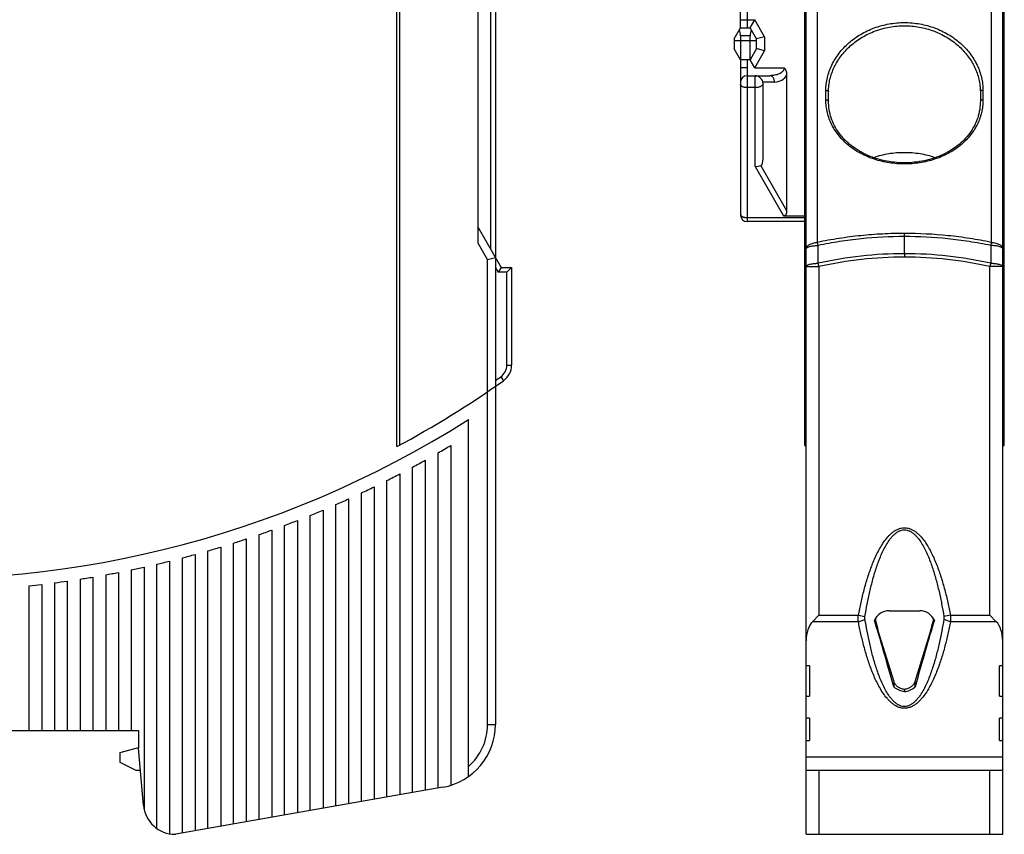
# Model space of a CAD drawing. Header units: millimetres. Extents: x 0 to 420, y 0 to 297.
# Tile 3 of 31: x 88 to 149, y 159 to 210. Entities that reach past the tile are written whole.
import ezdxf

# ---------------------------------------------------------------- set-up
doc = ezdxf.new("R2010")
doc.units = ezdxf.units.MM
doc.header["$LTSCALE"] = 23.1
doc.layers.add('T-EM12-T00-2DXF_CONTINUOUS_LINE', color=7, linetype='CONTINUOUS')
doc.layers.add('T-EM12-TXX-2DXF_CONTINUOUS_LINE', color=7, linetype='CONTINUOUS')

msp = doc.modelspace()

# ---------------------------------------------------------------- linework, layer by layer
at = {"layer": 'T-EM12-T00-2DXF_CONTINUOUS_LINE', "color": 7, "linetype": 'Continuous'}
for p, q in [((136.8757, 159.1299), (136.8757, 255.9849)), ((149.1757, 159.1299), (149.1757, 255.9849)), ((111.2685, 183.4109), (111.2685, 254.5882)), ((111.4417, 183.504), (111.4417, 254.4592)), ((136.7757, 254.4592), (136.7757, 183.504)), ((149.2757, 183.504), (149.2757, 254.4592)), ((116.3417, 196.1299), (116.3417, 253.6466)), ((117.4417, 234.3639), (117.4417, 166.0128)), ((138.2757, 205.0307), (138.2757, 205.6209)), ((147.7757, 205.6209), (147.7757, 205.0307)), ((116.3417, 197.1299), (117.785, 194.6299)), ((143.0256, 195.4843), (143.0256, 195.2717)), ((117.4417, 195.2246), (116.9417, 195.0907)), ((117.785, 194.6299), (117.6118, 194.3299)), ((117.785, 194.6299), (118.4417, 194.6299)), ((118.4417, 194.6299), (118.1417, 194.3299)), ((118.4417, 194.6299), (118.4417, 188.5101)), ((115.7417, 162.7402), (115.7417, 185.0974)), ((113.8417, 162.0216), (113.8417, 183.0114)), ((114.6417, 183.481), (114.6417, 162.1971)), ((113.0417, 182.5571), (113.0417, 161.8806)), ((112.2417, 161.7395), (112.2417, 182.1176)), ((110.6417, 161.4574), (110.6417, 181.2818)), ((111.4417, 181.6926), (111.4417, 161.5985)), ((109.8417, 180.8849), (109.8417, 161.3163)), ((108.2417, 180.1316), (108.2417, 161.0342)), ((109.0417, 161.1753), (109.0417, 180.5016)), ((106.6417, 179.4306), (106.6417, 160.7521)), ((107.4417, 160.8932), (107.4417, 179.7747)), ((105.0417, 178.7802), (105.0417, 160.47)), ((105.8417, 160.611), (105.8417, 179.0992)), ((103.4417, 178.1788), (103.4417, 160.1878)), ((104.2417, 160.3289), (104.2417, 178.4735)), ((101.8417, 177.6248), (101.8417, 159.9057)), ((102.6417, 160.0468), (102.6417, 177.8959)), ((99.4417, 159.4825), (99.4417, 176.8801)), ((100.2417, 177.117), (100.2417, 159.6236)), ((101.0417, 159.7647), (101.0417, 177.3652)), ((97.0417, 176.2357), (97.0417, 159.1617)), ((97.8417, 159.2004), (97.8417, 176.4395)), ((98.6417, 176.6543), (98.6417, 159.3415)), ((94.6417, 175.6886), (94.6417, 165.6299)), ((95.4417, 175.8603), (95.4417, 160.7085)), ((96.2417, 159.4972), (96.2417, 176.0426)), ((90.6417, 174.9863), (90.6417, 165.6299)), ((91.4417, 175.1061), (91.4417, 165.6299)), ((92.2417, 175.2362), (92.2417, 165.6299)), ((93.0417, 175.3766), (93.0417, 165.6299)), ((93.8417, 175.5274), (93.8417, 165.6299)), ((88.2417, 174.6877), (88.2417, 165.6299)), ((89.0417, 174.7771), (89.0417, 165.6299)), ((89.8417, 174.8766), (89.8417, 165.6299)), ((137.6757, 172.8442), (137.2757, 172.4442)), ((142.0687, 173.1299), (143.9826, 173.1299)), ((148.7757, 172.4442), (148.3757, 172.8442)), ((142.3767, 168.6812), (141.3716, 171.9299)), ((144.6798, 171.9299), (143.6746, 168.6812)), ((137.0757, 169.6854), (136.8757, 169.6854)), ((137.0757, 169.6854), (137.0757, 167.7801)), ((149.1757, 169.6854), (148.9757, 169.6854)), ((148.9757, 167.7801), (148.9757, 169.6854)), ((136.8757, 167.7801), (137.0757, 167.7801)), ((143.0257, 168.2031), (143.0257, 168.077)), ((148.9757, 167.7801), (149.1757, 167.7801)), ((137.0757, 166.3945), (136.8757, 166.3945)), ((137.0757, 166.3945), (137.0757, 165.0089)), ((149.1757, 166.3945), (148.9757, 166.3945)), ((148.9757, 165.0089), (148.9757, 166.3945)), ((61.6602, 165.6299), (95.0917, 165.6299)), ((95.0917, 165.6299), (95.0917, 164.5299)), ((93.9417, 164.2549), (95.0917, 164.5629)), ((95.4044, 160.9556), (95.0917, 164.5299)), ((136.8757, 165.0089), (137.0757, 165.0089)), ((148.9757, 165.0089), (149.1757, 165.0089)), ((93.9417, 163.63), (93.9417, 164.2549)), ((149.1757, 163.9696), (136.8757, 163.9696)), ((94.9417, 163.1299), (93.9417, 163.63)), ((95.2142, 163.1299), (94.9417, 163.1299)), ((149.1757, 163.1299), (136.8757, 163.1299)), ((114.1363, 162.0736), (97.4417, 159.1299)), ((97.3968, 159.1299), (97.4417, 159.1299)), ((136.8757, 159.1299), (149.1757, 159.1299))]:
    msp.add_line(p, q, dxfattribs=at)
at = {"layer": 'T-EM12-T00-2DXF_CONTINUOUS_LINE', "color": 9, "linetype": 'Continuous'}
for p, q in [((137.5887, 196.1918), (137.5887, 256.0713)), ((148.4627, 256.0713), (148.4627, 196.192)), ((117.1417, 195.7442), (117.1417, 234.5591)), ((138.1109, 205.1126), (138.1109, 205.7028)), ((147.9404, 205.7028), (147.9404, 205.1126)), ((143.0256, 195.484), (143.0256, 196.7523)), ((116.3417, 196.1299), (116.9417, 195.0907)), ((137.6293, 195.9964), (137.5887, 196.192)), ((137.6286, 194.886), (137.6293, 195.9964)), ((148.4627, 196.192), (148.4221, 195.9964)), ((148.4221, 195.9964), (148.4228, 194.886)), ((116.9417, 166.0128), (116.9417, 195.0907)), ((117.4417, 194.6246), (117.6118, 194.3299)), ((118.1417, 194.3299), (117.6118, 194.3299)), ((118.1417, 188.5101), (118.1417, 194.3299)), ((136.8757, 194.6756), (137.6757, 194.6756)), ((137.6757, 194.6754), (137.6757, 172.8442)), ((149.1757, 194.6756), (148.3757, 194.6756)), ((148.3757, 172.8442), (148.3757, 194.6752)), ((118.1417, 188.5101), (118.4417, 188.5101)), ((117.7613, 187.7753), (117.9346, 187.5304)), ((137.6757, 172.8442), (140.1455, 172.8442)), ((140.1455, 172.8442), (140.5569, 172.7659)), ((141.175, 172.5786), (141.2532, 172.3789)), ((144.7981, 172.3789), (144.8763, 172.5786)), ((145.9059, 172.8442), (145.4944, 172.7659)), ((145.9059, 172.8442), (148.3757, 172.8442)), ((140.1436, 172.4442), (137.2757, 172.4442)), ((148.7757, 172.4442), (145.9078, 172.4442)), ((142.3767, 168.3504), (142.3767, 168.6812)), ((143.6746, 168.6812), (143.6746, 168.3504)), ((116.9417, 166.0128), (117.4417, 166.0128)), ((137.6757, 163.1299), (137.6757, 159.1299)), ((148.3757, 159.1299), (148.3757, 163.1299))]:
    msp.add_line(p, q, dxfattribs=at)
at = {"layer": 'T-EM12-T00-2DXF_CONTINUOUS_LINE', "color": 7, "linetype": 'Continuous'}
msp.add_lwpolyline([(147.7757, 205.0307), (147.7735, 204.9102), (147.7659, 204.7766), (147.753, 204.6437), (147.7348, 204.5116), (147.7112, 204.3804), (147.6823, 204.2503), (147.6482, 204.1213), (147.6088, 203.9937), (147.5644, 203.8676), (147.5148, 203.743), (147.4602, 203.6202), (147.4006, 203.4993), (147.3361, 203.3803), (147.2668, 203.2634), (147.1928, 203.1488), (147.1141, 203.0365), (147.0309, 202.9266), (146.9433, 202.8193), (146.8513, 202.7147), (146.755, 202.6128), (146.6546, 202.5137), (146.5502, 202.4175), (146.4418, 202.3244), (146.3297, 202.2344), (146.2138, 202.1475), (146.0944, 202.064), (145.9716, 201.9837), (145.8455, 201.9069), (145.7163, 201.8336), (145.584, 201.7638), (145.4489, 201.6977), (145.311, 201.6352), (145.1706, 201.5764), (145.0277, 201.5215), (144.8826, 201.4704), (144.7354, 201.4232), (144.5863, 201.38), (144.4354, 201.3408), (144.2829, 201.3055), (144.1289, 201.2744), (143.9738, 201.2473), (143.8175, 201.2243), (143.6603, 201.2055), (143.5025, 201.1909), (143.344, 201.1804), (143.1853, 201.1741), (143.0263, 201.172), (142.8673, 201.1741), (142.7085, 201.1803), (142.5501, 201.1908), (142.3922, 201.2054), (142.2351, 201.2242), (142.0788, 201.2471), (141.9236, 201.2742), (141.7697, 201.3053), (141.6172, 201.3405), (141.4663, 201.3797), (141.3171, 201.4229), (141.1699, 201.4701), (141.0248, 201.5211), (140.8819, 201.576), (140.7414, 201.6347), (140.6036, 201.6972), (140.4684, 201.7633), (140.3361, 201.833), (140.2068, 201.9063), (140.0807, 201.9831), (139.9579, 202.0633), (139.8385, 202.1469), (139.7226, 202.2337), (139.6104, 202.3237), (139.502, 202.4168), (139.3976, 202.5129), (139.2971, 202.612), (139.2009, 202.7138), (139.1088, 202.8185), (139.0211, 202.9257), (138.9379, 203.0356), (138.8592, 203.1479), (138.7851, 203.2625), (138.7158, 203.3793), (138.6513, 203.4983), (138.5917, 203.6192), (138.537, 203.742), (138.4874, 203.8665), (138.4429, 203.9927), (138.4035, 204.1203), (138.3693, 204.2492), (138.3404, 204.3793), (138.3168, 204.5105), (138.2985, 204.6426), (138.2855, 204.7755), (138.2779, 204.9091), (138.2757, 205.0307)], dxfattribs=at)
at = {"layer": 'T-EM12-T00-2DXF_CONTINUOUS_LINE', "color": 9, "linetype": 'Continuous'}
for centre, radius, start, end in [((250.5623, 69.9409), 246.553, 131.192307, 149.308303), ((143.0457, 170.6639), 24.8204, 90.046336, 102.60643), ((143.0123, 170.7129), 24.7711, 77.383708, 89.96915), ((143.0444, 170.8131), 24.4588, 90.043907, 102.679611), ((143.0103, 170.8516), 24.4203, 77.307963, 89.964034), ((117.2417, 188.5101), 0.9, 305.269238, 360), ((81.4417, 239.1299), 62.9, 304.913356, 305.269238), ((113.4417, 166.0128), 3.5, 311.082333, 360)]:
    msp.add_arc(centre, radius, start, end, dxfattribs=at)
at = {"layer": 'T-EM12-T00-2DXF_CONTINUOUS_LINE', "color": 7, "linetype": 'Continuous'}
for centre, radius, start, end in [((81.4417, 239.1299), 64, 228.628589, 302.407513), ((117.2417, 188.5101), 1.2, 305.269238, 360), ((81.4417, 239.1299), 63.2, 298.160492, 305.269238), ((81.4417, 239.1299), 64.8, 300, 300.820201), ((81.4417, 239.1299), 64.8, 298.379448, 299.186523), ((81.4417, 239.1299), 64.8, 296.783295, 297.578468), ((81.4417, 239.1299), 64.8, 295.209286, 295.993655), ((81.4417, 239.1299), 64.8, 293.65538, 294.42994), ((81.4417, 239.1299), 64.8, 292.119725, 292.88538), ((81.4417, 239.1299), 64.8, 290.600625, 291.358206), ((81.4417, 239.1299), 64.8, 289.096519, 289.84679), ((81.4417, 239.1299), 64.8, 287.605966, 288.349635), ((81.4417, 239.1299), 64.8, 286.12762, 286.865347), ((81.4417, 239.1299), 64.8, 283.202601, 283.930264), ((81.4417, 239.1299), 64.8, 284.660226, 285.39263), ((81.4417, 239.1299), 64.8, 281.753626, 282.4771), ((81.4417, 239.1299), 64.8, 277.448191, 278.162165), ((81.4417, 239.1299), 64.8, 278.877418, 279.594068), ((81.4417, 239.1299), 64.8, 280.312237, 281.032048), ((81.4417, 239.1299), 64.8, 276.02361, 276.735377), ((142.0687, 172.1299), 1, 90, 156.443138), ((142.1329, 168.88), 4.2494, 90.866912, 91.78868), ((143.9826, 172.1299), 1, 23.556862, 90), ((143.9114, 168.5763), 4.5532, 88.241281, 89.102298), ((143.4063, 169.5384), 1.572, 228.242696, 229.085825), ((142.6451, 169.5384), 1.572, 310.914175, 311.757304), ((113.4417, 166.0128), 4, 280, 360), ((97.3968, 161.1299), 2, 185, 270)]:
    msp.add_arc(centre, radius, start, end, dxfattribs=at)
for centre, major_axis, ratio, start_param, end_param in [((154.0962, 239.1299), (0, 63.2), 0.5773503, -3.6361971, -3.633086), ((131.9552, 239.1299), (0, 63.2), 0.5773503, -2.6500993, -2.6469882), ((143.0257, 164.3948), (-2.975, 11.1987), 0.0345431, -1.2175164, -0.7669452), ((143.0257, 164.3948), (2.975, 11.1987), 0.0345431, 0.7669452, 1.2175164), ((137.6757, 171.2442), (0, 1.3856), 0.5773503, 0.5235988, 1.5707963), ((141.3716, 172.3299), (-0.1888, 0.7996), 0.1270167, 1.4794661, 2.0644195), ((144.6798, 172.3299), (0.1888, 0.7996), 0.1270167, -2.0644195, -1.4794661), ((148.3757, 171.2442), (0, 1.3856), 0.5773503, -1.5707963, -0.5235988)]:
    msp.add_ellipse(centre, major_axis=major_axis, ratio=ratio, start_param=start_param, end_param=end_param, dxfattribs=at)
at = {"layer": 'T-EM12-T00-2DXF_CONTINUOUS_LINE', "color": 9, "linetype": 'Continuous'}
for points, knots in [([(138.1109, 205.7028), (138.1109, 205.8382), (138.1269, 206.1105), (138.1981, 206.5155), (138.3156, 206.9145), (138.4782, 207.3035), (138.6843, 207.6789), (139.0168, 208.1596), (139.5331, 208.7066), (140.1522, 209.1525), (140.7002, 209.4433), (141.2847, 209.6889), (142.0608, 209.8982), (143.0257, 209.9828), (143.9906, 209.8982), (144.7667, 209.6889), (145.3512, 209.4433), (145.8992, 209.1525), (146.5183, 208.7066), (147.0345, 208.1596), (147.3671, 207.6789), (147.5732, 207.3035), (147.7358, 206.9145), (147.8533, 206.5155), (147.9244, 206.1105), (147.9404, 205.8382), (147.9404, 205.7028)], [0, 0, 0, 0, 0.0282689, 0.0567857, 0.0856418, 0.1149081, 0.1446362, 0.1748581, 0.2367468, 0.3005694, 0.3331537, 0.3660962, 0.4327385, 0.5, 0.5672615, 0.6339038, 0.6668464, 0.6994306, 0.7632532, 0.8251419, 0.8553638, 0.8850919, 0.9143582, 0.9432143, 0.9717311, 1, 1, 1, 1]), ([(138.2757, 205.6209), (138.2757, 205.7523), (138.2911, 206.0165), (138.3597, 206.4095), (138.4729, 206.7968), (138.6297, 207.1746), (138.8285, 207.5393), (139.1492, 208.0064), (139.6475, 208.5385), (140.3695, 209.0627), (141.1945, 209.4559), (142.0915, 209.6997), (143.0257, 209.7824), (143.9598, 209.6997), (144.8568, 209.4559), (145.6819, 209.0627), (146.4038, 208.5385), (146.9021, 208.0064), (147.2229, 207.5393), (147.4217, 207.1746), (147.5784, 206.7968), (147.6917, 206.4095), (147.7603, 206.0165), (147.7757, 205.7523), (147.7757, 205.6209)], [0, 0, 0, 0, 0.028312, 0.056872, 0.0857686, 0.1150707, 0.1448281, 0.1750716, 0.2369791, 0.3007889, 0.3662113, 0.4327999, 0.5, 0.5672001, 0.6337887, 0.6992111, 0.7630209, 0.8249284, 0.8551719, 0.8849293, 0.9142314, 0.943128, 0.971688, 1, 1, 1, 1]), ([(138.1109, 205.7028), (138.1315, 205.7039), (138.1712, 205.7017), (138.2175, 205.6879), (138.2469, 205.6704), (138.263, 205.6555), (138.2732, 205.6389), (138.2757, 205.6267), (138.2757, 205.6209)], [0, 0, 0, 0, 0.3086049, 0.5897474, 0.711649, 0.8189945, 0.9134288, 1, 1, 1, 1]), ([(147.9404, 205.7028), (147.9198, 205.7039), (147.8801, 205.7017), (147.8339, 205.6879), (147.8044, 205.6704), (147.7884, 205.6555), (147.7781, 205.6389), (147.7757, 205.6267), (147.7757, 205.6209)], [0, 0, 0, 0, 0.3086049, 0.5897474, 0.711649, 0.8189945, 0.9134288, 1, 1, 1, 1]), ([(138.1109, 205.1126), (138.1315, 205.1137), (138.1712, 205.1114), (138.2175, 205.0978), (138.2469, 205.0803), (138.263, 205.0655), (138.2732, 205.0489), (138.2757, 205.0368), (138.2757, 205.031)], [0, 0, 0, 0, 0.308956, 0.5903097, 0.7122072, 0.819454, 0.9136925, 1, 1, 1, 1]), ([(147.9404, 205.1126), (147.9404, 204.9781), (147.9248, 204.7089), (147.8542, 204.3105), (147.737, 203.9218), (147.5742, 203.5464), (147.3675, 203.1879), (147.1188, 202.8495), (146.8307, 202.5344), (146.3937, 202.1452), (145.7616, 201.7319), (144.9082, 201.3713), (143.9847, 201.1507), (143.0257, 201.0766), (142.0667, 201.1507), (141.1431, 201.3713), (140.2898, 201.7319), (139.6577, 202.1452), (139.2207, 202.5344), (138.9325, 202.8495), (138.6839, 203.1879), (138.4772, 203.5464), (138.3144, 203.9218), (138.1972, 204.3105), (138.1266, 204.7089), (138.1109, 204.9781), (138.1109, 205.1126)], [0, 0, 0, 0, 0.0286611, 0.0572972, 0.0860341, 0.1149952, 0.1442963, 0.174038, 0.2042996, 0.2351356, 0.2985387, 0.3642077, 0.4316285, 0.5, 0.5683715, 0.6357923, 0.7014613, 0.7648644, 0.7957004, 0.825962, 0.8557037, 0.8850048, 0.9139659, 0.9427028, 0.9713389, 1, 1, 1, 1]), ([(147.9404, 205.1126), (147.9198, 205.1137), (147.8801, 205.1114), (147.8339, 205.0978), (147.8044, 205.0803), (147.7884, 205.0655), (147.7781, 205.0489), (147.7757, 205.0368), (147.7757, 205.031)], [0, 0, 0, 0, 0.308956, 0.5903097, 0.7122072, 0.819454, 0.9136925, 1, 1, 1, 1]), ([(143.0256, 196.7522), (142.5694, 196.7522), (141.6568, 196.7285), (140.2916, 196.6227), (138.9337, 196.4473), (138.0354, 196.2843), (137.5887, 196.1918)], [0, 0, 0, 0, 0.2500011, 0.5000004, 0.7500002, 1, 1, 1, 1]), ([(143.0256, 196.5548), (142.1202, 196.5546), (140.7607, 196.484), (138.9642, 196.251), (138.0726, 196.0886), (137.6293, 195.9962)], [0, 0, 0, 0, 0.4999172, 0.7499584, 1, 1, 1, 1]), ([(148.4627, 196.192), (148.0159, 196.2844), (147.1176, 196.4472), (145.3075, 196.6812), (143.9378, 196.7522), (143.0256, 196.7522)], [0, 0, 0, 0, 0.2500412, 0.5000821, 1, 1, 1, 1]), ([(148.4221, 195.9963), (147.9787, 196.0886), (147.0872, 196.2509), (145.2906, 196.4839), (143.931, 196.5545), (143.0256, 196.555)], [0, 0, 0, 0, 0.2500414, 0.5000823, 1, 1, 1, 1]), ([(136.8757, 195.7861), (136.8757, 195.7986), (136.878, 195.8239), (136.8919, 195.8748), (136.9277, 195.9374), (136.9942, 196.0042), (137.0824, 196.0634), (137.1896, 196.1132), (137.3125, 196.1525), (137.4472, 196.1798), (137.5408, 196.1894), (137.5887, 196.192)], [0, 0, 0, 0, 0.0422194, 0.0854177, 0.1778552, 0.2826442, 0.4019201, 0.5355321, 0.6817291, 0.837712, 1, 1, 1, 1]), ([(136.8757, 195.7861), (136.8757, 195.7929), (136.8784, 195.8072), (136.8899, 195.8274), (136.9083, 195.8468), (136.9333, 195.8654), (136.9647, 195.8834), (137.018, 195.9076), (137.0994, 195.934), (137.2121, 195.9593), (137.3412, 195.9789), (137.4821, 195.9918), (137.5795, 195.9957), (137.6293, 195.9964)], [0, 0, 0, 0, 0.0247669, 0.0522484, 0.0844002, 0.1223355, 0.1665708, 0.2172497, 0.3373377, 0.4801841, 0.641722, 0.8168941, 1, 1, 1, 1]), ([(149.1757, 195.7861), (149.1757, 195.7929), (149.173, 195.8072), (149.1614, 195.8274), (149.1431, 195.8468), (149.1181, 195.8654), (149.0867, 195.8834), (149.0333, 195.9076), (148.952, 195.934), (148.8392, 195.9593), (148.7102, 195.9789), (148.5693, 195.9918), (148.4719, 195.9957), (148.4221, 195.9964)], [0, 0, 0, 0, 0.024767, 0.0522485, 0.0844004, 0.1223356, 0.166571, 0.2172499, 0.3373378, 0.4801842, 0.6417221, 0.8168942, 1, 1, 1, 1]), ([(148.4627, 196.192), (148.5105, 196.1894), (148.6042, 196.1798), (148.7389, 196.1525), (148.8618, 196.1132), (148.969, 196.0634), (149.0572, 196.0042), (149.1236, 195.9374), (149.1595, 195.8748), (149.1734, 195.8239), (149.1757, 195.7986), (149.1757, 195.7861)], [0, 0, 0, 0, 0.16229, 0.3182732, 0.4644694, 0.5980806, 0.7173562, 0.822145, 0.9145824, 0.9577806, 1, 1, 1, 1]), ([(136.8757, 194.6756), (136.8757, 194.6823), (136.8784, 194.6966), (136.8899, 194.7168), (136.9083, 194.7362), (136.9332, 194.7548), (136.9646, 194.7728), (137.0179, 194.797), (137.0992, 194.8234), (137.2118, 194.8487), (137.3408, 194.8682), (137.4565, 194.8789), (137.5538, 194.8841), (137.6035, 194.8856), (137.6286, 194.886)], [0, 0, 0, 0, 0.024776, 0.052265, 0.0844223, 0.1223613, 0.1665989, 0.2172793, 0.3373703, 0.4802188, 0.6417414, 0.8168871, 0.9078199, 1, 1, 1, 1]), ([(137.6757, 194.6756), (137.6717, 194.6933), (137.6637, 194.7287), (137.6518, 194.7815), (137.6401, 194.8339), (137.6324, 194.8687), (137.6286, 194.886)], [0, 0, 0, 0, 0.2529275, 0.5046947, 0.7541101, 1, 1, 1, 1]), ([(148.4228, 194.8859), (148.4189, 194.8687), (148.4113, 194.8339), (148.3997, 194.7815), (148.3876, 194.7287), (148.3797, 194.6933), (148.3757, 194.6756)], [0, 0, 0, 0, 0.2458848, 0.4952966, 0.7470665, 1, 1, 1, 1]), ([(148.4228, 194.886), (148.4479, 194.8856), (148.4976, 194.8841), (148.5948, 194.8789), (148.7106, 194.8682), (148.8396, 194.8487), (148.9522, 194.8234), (149.0335, 194.797), (149.0867, 194.7728), (149.1181, 194.7548), (149.1431, 194.7362), (149.1615, 194.7168), (149.173, 194.6966), (149.1757, 194.6823), (149.1757, 194.6756)], [0, 0, 0, 0, 0.0921814, 0.183115, 0.3582608, 0.5197822, 0.66263, 0.7827209, 0.8334013, 0.8776389, 0.9155778, 0.947735, 0.975224, 1, 1, 1, 1]), ([(140.1455, 172.8442), (140.1962, 173.111), (140.3058, 173.6431), (140.4979, 174.4351), (140.7235, 175.2182), (140.9462, 175.8601), (141.1521, 176.3628), (141.3232, 176.7327), (141.5144, 177.0927), (141.7308, 177.4382), (141.9383, 177.7079), (142.1256, 177.9048), (142.2785, 178.0398), (142.4453, 178.1574), (142.6268, 178.2513), (142.8219, 178.3132), (143.0257, 178.335), (143.2295, 178.3132), (143.4245, 178.2513), (143.606, 178.1574), (143.7728, 178.0398), (143.9258, 177.9048), (144.1131, 177.7079), (144.3206, 177.4382), (144.537, 177.0927), (144.7282, 176.7327), (144.8992, 176.3628), (145.1052, 175.8601), (145.3279, 175.2182), (145.5534, 174.4351), (145.7456, 173.6431), (145.8551, 173.111), (145.9059, 172.8442)], [0, 0, 0, 0, 0.06251, 0.1250193, 0.187527, 0.250031, 0.2812866, 0.3125416, 0.3437953, 0.3750461, 0.4062895, 0.4219168, 0.4375425, 0.4531652, 0.4687828, 0.484394, 0.5, 0.5156059, 0.5312171, 0.5468348, 0.5624575, 0.5780831, 0.5937105, 0.6249539, 0.6562047, 0.6874583, 0.7187133, 0.749969, 0.812473, 0.8749807, 0.93749, 1, 1, 1, 1]), ([(140.5569, 172.7659), (140.6, 173.0274), (140.693, 173.5488), (140.856, 174.3256), (141.0154, 174.9669), (141.1606, 175.4741), (141.2798, 175.8505), (141.4107, 176.222), (141.5557, 176.587), (141.7179, 176.9431), (141.9015, 177.286), (142.0784, 177.5559), (142.2392, 177.7547), (142.3705, 177.8914), (142.5145, 178.0118), (142.6725, 178.1091), (142.8444, 178.1743), (143.0257, 178.1977), (143.207, 178.1743), (143.3789, 178.109), (143.5369, 178.0117), (143.6809, 177.8914), (143.8122, 177.7547), (143.973, 177.5559), (144.1498, 177.286), (144.3335, 176.9431), (144.4956, 176.587), (144.6407, 176.222), (144.7716, 175.8505), (144.8908, 175.4741), (145.036, 174.9669), (145.1954, 174.3256), (145.3584, 173.5488), (145.4513, 173.0274), (145.4944, 172.7659)], [0, 0, 0, 0, 0.0636969, 0.1273119, 0.1908108, 0.2225034, 0.2541409, 0.2857111, 0.3171912, 0.3485476, 0.3797264, 0.4106354, 0.4259509, 0.441133, 0.456146, 0.470955, 0.4855523, 0.5000022, 0.5144519, 0.5290488, 0.5438572, 0.5588695, 0.5740509, 0.5893657, 0.6202742, 0.6514531, 0.6828094, 0.7142894, 0.7458596, 0.777497, 0.8091896, 0.8726883, 0.9363033, 1, 1, 1, 1]), ([(140.1436, 172.4442), (140.139, 172.5084), (140.1353, 172.6419), (140.1406, 172.7754), (140.1455, 172.8442)], [0, 0, 0, 0, 0.4823772, 1, 1, 1, 1]), ([(140.1436, 172.4442), (140.1836, 172.45), (140.2631, 172.4664), (140.3756, 172.5043), (140.4746, 172.5534), (140.5316, 172.5944), (140.5553, 172.616)], [0, 0, 0, 0, 0.2683597, 0.5374202, 0.7865882, 1, 1, 1, 1]), ([(140.5553, 172.616), (140.5514, 172.64), (140.5482, 172.6903), (140.5527, 172.7405), (140.5569, 172.7659)], [0, 0, 0, 0, 0.4849543, 1, 1, 1, 1]), ([(145.496, 172.616), (145.454, 172.3583), (145.3634, 171.8437), (145.2049, 171.0761), (145.0501, 170.4412), (144.9093, 169.9377), (144.7936, 169.5628), (144.6665, 169.1915), (144.5256, 168.8249), (144.3677, 168.4649), (144.1882, 168.1146), (144.0145, 167.8354), (143.8553, 167.6259), (143.7233, 167.4783), (143.576, 167.345), (143.4106, 167.2334), (143.2256, 167.1553), (143.0256, 167.1264), (142.8257, 167.1553), (142.6407, 167.2334), (142.4753, 167.3451), (142.3281, 167.4784), (142.1961, 167.6259), (142.0369, 167.8354), (141.8632, 168.1146), (141.6837, 168.4649), (141.5258, 168.8249), (141.3849, 169.1915), (141.2578, 169.5628), (141.1421, 169.9377), (141.0013, 170.4412), (140.8465, 171.0761), (140.688, 171.8437), (140.5974, 172.3583), (140.5553, 172.616)], [0, 0, 0, 0, 0.0622723, 0.1245588, 0.1868655, 0.2180319, 0.2492067, 0.2803943, 0.311598, 0.3428237, 0.3740804, 0.4053833, 0.4210685, 0.43678, 0.4525259, 0.4683133, 0.4841436, 0.5000028, 0.5158616, 0.5316913, 0.5474777, 0.5632225, 0.5789333, 0.5946178, 0.6259203, 0.657177, 0.6884025, 0.7196062, 0.7507938, 0.7819685, 0.8131348, 0.8754414, 0.9377279, 1, 1, 1, 1]), ([(145.4944, 172.7659), (145.4986, 172.7405), (145.5031, 172.6903), (145.5, 172.64), (145.496, 172.616)], [0, 0, 0, 0, 0.5150475, 1, 1, 1, 1]), ([(145.9078, 172.4442), (145.8678, 172.45), (145.7883, 172.4664), (145.6757, 172.5043), (145.5767, 172.5534), (145.5198, 172.5944), (145.496, 172.616)], [0, 0, 0, 0, 0.2684943, 0.5375932, 0.7867035, 1, 1, 1, 1]), ([(145.9059, 172.8442), (145.9108, 172.7754), (145.9161, 172.6419), (145.9124, 172.5084), (145.9078, 172.4442)], [0, 0, 0, 0, 0.5176228, 1, 1, 1, 1]), ([(145.9078, 172.4442), (145.8583, 172.1871), (145.7516, 171.6738), (145.5649, 170.9089), (145.3827, 170.2771), (145.2168, 169.7767), (145.0805, 169.404), (144.9307, 169.0352), (144.7645, 168.6715), (144.5783, 168.3149), (144.3666, 167.9688), (144.1626, 167.6949), (143.9766, 167.491), (143.8222, 167.3478), (143.6509, 167.2195), (143.4601, 167.1137), (143.2497, 167.0413), (143.0257, 167.0151), (142.8017, 167.0413), (142.5913, 167.1137), (142.4005, 167.2195), (142.2292, 167.3478), (142.0748, 167.491), (141.8888, 167.6949), (141.6848, 167.9688), (141.4731, 168.3149), (141.2868, 168.6715), (141.1207, 169.0352), (140.9708, 169.404), (140.8346, 169.7767), (140.6687, 170.2771), (140.4865, 170.9089), (140.2998, 171.6738), (140.1931, 172.1871), (140.1436, 172.4442)], [0, 0, 0, 0, 0.060784, 0.121683, 0.1827438, 0.2133604, 0.2440516, 0.2748384, 0.3057508, 0.3368348, 0.3681634, 0.3998607, 0.4159221, 0.4321756, 0.4486769, 0.465485, 0.4826233, 0.5, 0.5173766, 0.5345149, 0.5513231, 0.5678243, 0.5840779, 0.6001392, 0.6318366, 0.6631652, 0.6942492, 0.7251616, 0.7559484, 0.7866396, 0.8172562, 0.878317, 0.939216, 1, 1, 1, 1])]:
    msp.add_open_spline(points, degree=3, knots=knots, dxfattribs=at)
at = {"layer": 'T-EM12-T00-2DXF_CONTINUOUS_LINE', "color": 7, "linetype": 'Continuous'}
for points, knots in [([(144.9543, 201.4962), (144.6477, 201.6005), (144.0097, 201.7576), (143.0257, 201.8358), (142.0417, 201.7576), (141.4037, 201.6005), (141.0971, 201.4962)], [0, 0, 0, 0, 0.2477752, 0.5, 0.7522248, 1, 1, 1, 1]), ([(141.2532, 172.3789), (141.2418, 172.43), (141.2255, 172.531), (141.2279, 172.6339), (141.2355, 172.6829)], [0, 0, 0, 0, 0.5133647, 1, 1, 1, 1]), ([(144.8158, 172.6829), (144.8235, 172.6339), (144.8259, 172.531), (144.8096, 172.43), (144.7981, 172.3789)], [0, 0, 0, 0, 0.4866353, 1, 1, 1, 1]), ([(143.0257, 168.2031), (142.9513, 168.2096), (142.8056, 168.2416), (142.6421, 168.3282), (142.5335, 168.4211), (142.4655, 168.5), (142.412, 168.5869), (142.3866, 168.6494), (142.3767, 168.6812)], [0, 0, 0, 0, 0.26265, 0.5180437, 0.6422938, 0.763875, 0.8829674, 1, 1, 1, 1]), ([(143.0257, 168.077), (142.9125, 168.077), (142.6922, 168.1244), (142.478, 168.2627), (142.3767, 168.3504)], [0, 0, 0, 0, 0.5139135, 1, 1, 1, 1]), ([(143.6746, 168.6812), (143.6648, 168.6494), (143.6394, 168.5869), (143.5859, 168.5), (143.5179, 168.4211), (143.4093, 168.3282), (143.2457, 168.2416), (143.1, 168.2096), (143.0257, 168.2031)], [0, 0, 0, 0, 0.1170326, 0.236125, 0.3577062, 0.4819563, 0.73735, 1, 1, 1, 1]), ([(143.0257, 168.077), (143.1389, 168.077), (143.3592, 168.1244), (143.5733, 168.2627), (143.6746, 168.3504)], [0, 0, 0, 0, 0.5139135, 1, 1, 1, 1])]:
    msp.add_open_spline(points, degree=3, knots=knots, dxfattribs=at)
at = {"layer": 'T-EM12-TXX-2DXF_CONTINUOUS_LINE', "color": 7, "linetype": 'Continuous'}
for p, q in [((132.7757, 209.6299), (132.7757, 246.5794)), ((133.3715, 209.6299), (133.6602, 210.1299)), ((132.3757, 208.9399), (132.7741, 209.6299)), ((132.7741, 209.6299), (133.3715, 209.6299)), ((133.7757, 208.9299), (133.3715, 209.6299)), ((132.3757, 208.9399), (132.3757, 208.3199)), ((132.7741, 209.1299), (132.7741, 207.6299)), ((133.3715, 207.6299), (133.3715, 209.1299)), ((134.2757, 209.0639), (133.7757, 208.9299)), ((133.7757, 208.3299), (133.7757, 208.9299)), ((132.7741, 207.6299), (132.3757, 208.3199)), ((133.7757, 208.3299), (133.3715, 207.6299)), ((134.2757, 208.1959), (133.7757, 208.3299)), ((133.3715, 207.6299), (132.7741, 207.6299)), ((132.7757, 207.6299), (132.7757, 197.8959)), ((133.1757, 207.1299), (132.7757, 207.1299)), ((133.6602, 207.1299), (133.3715, 207.6299)), ((133.1757, 206.6299), (134.61, 206.6299)), ((135.6757, 198.172), (135.6757, 206.6859)), ((134.1757, 201.46), (134.1757, 206.1299)), ((135.4564, 197.8619), (136.7757, 197.8619)), ((136.7757, 197.4959), (133.1757, 197.4959))]:
    msp.add_line(p, q, dxfattribs=at)
at = {"layer": 'T-EM12-TXX-2DXF_CONTINUOUS_LINE', "color": 9, "linetype": 'Continuous'}
for p, q in [((133.1757, 245.0799), (133.1757, 209.6299)), ((132.7757, 210.1299), (133.6602, 210.1299)), ((134.2757, 209.0639), (133.6602, 210.1299)), ((133.3715, 209.1299), (132.7741, 209.1299)), ((134.2757, 209.0639), (134.2757, 208.1959)), ((132.3757, 208.8299), (133.7757, 208.8299)), ((133.6602, 207.1299), (134.2757, 208.1959)), ((133.1757, 207.6299), (133.1757, 197.4959)), ((133.6602, 207.1299), (135.51, 207.1299)), ((133.6757, 200.9462), (133.6757, 206.6299)), ((133.6757, 205.8799), (133.1757, 205.8799)), ((134.8928, 206.2299), (134.1656, 206.2299)), ((133.6757, 200.9462), (135.4564, 197.8619)), ((135.6757, 198.172), (134.0376, 201.0092)), ((133.1757, 197.7459), (136.7757, 197.7459))]:
    msp.add_line(p, q, dxfattribs=at)
at = {"layer": 'T-EM12-TXX-2DXF_CONTINUOUS_LINE', "color": 7, "linetype": 'Continuous'}
for centre, radius, start, end in [((133.1757, 206.2299), 0.4, 90, 180), ((133.6757, 206.1299), 0.5, 0, 90), ((133.1757, 197.8959), 0.4, 180, 270)]:
    msp.add_arc(centre, radius, start, end, dxfattribs=at)
at = {"layer": 'T-EM12-TXX-2DXF_CONTINUOUS_LINE', "color": 9, "linetype": 'Continuous'}
msp.add_arc((134.8928, 207.1299), 0.9, 270.000348, 330.43784, dxfattribs=at)
at = {"layer": 'T-EM12-TXX-2DXF_CONTINUOUS_LINE', "color": 7, "linetype": 'Continuous'}
for centre, major_axis, ratio, start_param, end_param in [((132.4854, 209.1299), (0, 0.5), 0.5773503, -1.5707963, -0.7853982), ((133.6602, 209.1299), (0, 0.5), 0.5773503, 0.7853982, 1.5707963), ((133.6757, 202.326), (-0.3536, 1.3195), 0.2679492, -3.1175426, -2.3561945)]:
    msp.add_ellipse(centre, major_axis=major_axis, ratio=ratio, start_param=start_param, end_param=end_param, dxfattribs=at)
at = {"layer": 'T-EM12-TXX-2DXF_CONTINUOUS_LINE', "color": 9, "linetype": 'Continuous'}
for points, knots in [([(135.51, 207.1299), (135.51, 207.1091), (135.5051, 207.067), (135.4845, 207.0066), (135.452, 206.9502), (135.3955, 206.8808), (135.3057, 206.8074), (135.1815, 206.7399), (135.0462, 206.6896), (134.904, 206.6548), (134.7579, 206.6343), (134.6593, 206.6299), (134.61, 206.6299)], [0, 0, 0, 0, 0.055695, 0.1121511, 0.1698191, 0.2289751, 0.350932, 0.4770088, 0.6058241, 0.7363749, 0.8679466, 1, 1, 1, 1]), ([(134.8928, 206.2299), (134.8928, 206.2542), (134.8896, 206.3039), (134.8748, 206.3777), (134.849, 206.4489), (134.8128, 206.5127), (134.7679, 206.5651), (134.7171, 206.603), (134.6637, 206.625), (134.6273, 206.6299), (134.61, 206.6299)], [0, 0, 0, 0, 0.1353478, 0.2760781, 0.4175428, 0.5542931, 0.6820013, 0.7984393, 0.9036834, 1, 1, 1, 1]), ([(133.1757, 205.8799), (133.1496, 205.8799), (133.0983, 205.8824), (133.0238, 205.8935), (132.9549, 205.9116), (132.8943, 205.9359), (132.8441, 205.9658), (132.806, 206.0002), (132.7815, 206.0385), (132.7757, 206.0666), (132.7757, 206.0799)], [0, 0, 0, 0, 0.1615491, 0.3184623, 0.46646, 0.6019274, 0.7223703, 0.8270292, 0.9177679, 1, 1, 1, 1]), ([(134.1757, 206.1299), (134.1757, 206.1133), (134.1684, 206.0782), (134.1378, 206.0303), (134.0902, 205.9872), (134.0274, 205.95), (133.9516, 205.9195), (133.8656, 205.8969), (133.7725, 205.883), (133.7082, 205.8799), (133.6757, 205.8799)], [0, 0, 0, 0, 0.082227, 0.1729606, 0.2776152, 0.3980554, 0.5335256, 0.6815303, 0.8384511, 1, 1, 1, 1]), ([(132.7757, 197.9459), (132.7757, 197.9423), (132.7765, 197.9278), (132.7804, 197.9135), (132.7848, 197.9035)], [0, 0, 0, 0, 0.2454415, 1, 1, 1, 1]), ([(132.7848, 197.9035), (132.7955, 197.8789), (132.8257, 197.8453), (132.8766, 197.8117), (132.9258, 197.7885), (132.9818, 197.7699), (133.0653, 197.7513), (133.1311, 197.7459), (133.1757, 197.7459)], [0, 0, 0, 0, 0.1830099, 0.2937307, 0.4171989, 0.5520533, 0.696088, 1, 1, 1, 1])]:
    msp.add_open_spline(points, degree=3, knots=knots, dxfattribs=at)
at = {"layer": 'T-EM12-TXX-2DXF_CONTINUOUS_LINE', "color": 7, "linetype": 'Continuous'}
for points, knots in [([(135.6757, 206.6859), (135.6757, 206.7262), (135.6689, 206.8071), (135.6377, 206.9247), (135.5853, 207.0346), (135.5369, 207.0998), (135.51, 207.1299)], [0, 0, 0, 0, 0.2500392, 0.5000357, 0.7500181, 1, 1, 1, 1]), ([(133.6757, 200.9462), (133.7417, 200.9462), (133.8648, 200.9582), (133.9842, 200.9896), (134.0376, 201.0092)], [0, 0, 0, 0, 0.5370244, 1, 1, 1, 1]), ([(135.4564, 197.8619), (135.4742, 197.8619), (135.5099, 197.8658), (135.5601, 197.8859), (135.602, 197.9202), (135.633, 197.9642), (135.6542, 198.0135), (135.6718, 198.0827), (135.6757, 198.1364), (135.6757, 198.172)], [0, 0, 0, 0, 0.1249605, 0.2497938, 0.3746327, 0.4996029, 0.6246949, 0.7498578, 1, 1, 1, 1])]:
    msp.add_open_spline(points, degree=3, knots=knots, dxfattribs=at)

doc.saveas('drawing.dxf')
